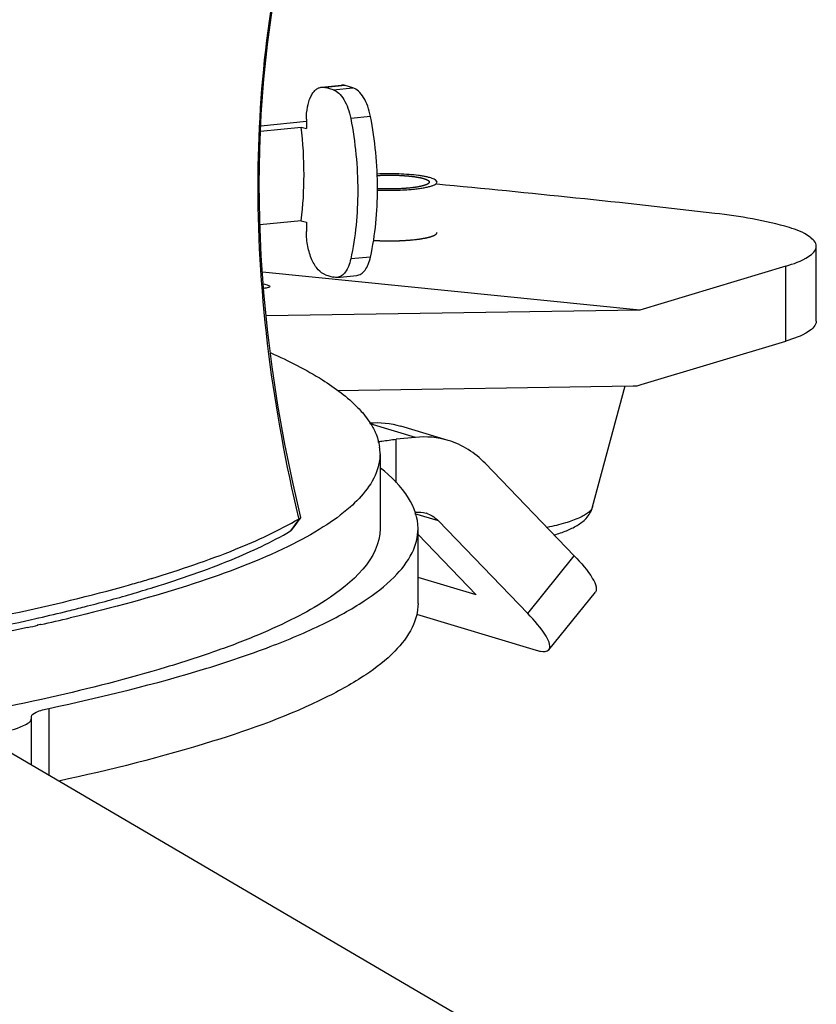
# Model space of a CAD drawing. Header units: millimetres. Extents: x 0 to 420, y 0 to 297.
# Tile 47 of 256: x 195.53 to 203.92, y 15.8 to 26.16. Entities that reach past the tile are written whole.
import ezdxf

# ---------------------------------------------------------------- set-up
doc = ezdxf.new("R2010")
doc.units = ezdxf.units.MM
doc.header["$LTSCALE"] = 23.1
doc.layers.get('0').update_dxf_attribs({"linetype": 'CONTINUOUS'})
doc.layers.add('AXES', color=7, linetype='CONTINUOUS')

msp = doc.modelspace()

# ---------------------------------------------------------------- linework, layer by layer
at = {"color": 7, "linetype": 'Continuous'}
for p, q in [((198.7127, 25.4497), (198.9205, 25.4705)), ((198.9604, 25.4664), (198.7526, 25.4456)), ((198.8342, 25.4211), (198.7526, 25.4456)), ((198.8342, 25.4211), (199.0421, 25.4419)), ((199.0421, 25.4419), (198.9604, 25.4664)), ((198.5526, 25.0866), (198.0721, 25.0384)), ((198.5526, 25.1118), (198.5526, 25.0134)), ((199.2275, 25.1399), (199.0196, 25.1191)), ((198.0698, 24.9865), (198.4988, 25.0295)), ((198.4988, 25.0295), (198.5526, 25.0134)), ((198.4988, 24.0447), (198.064, 24.0011)), ((198.4988, 24.0447), (198.5526, 24.0285)), ((198.5526, 24.0285), (198.5526, 23.9301)), ((203.9192, 22.9874), (203.9192, 23.7753)), ((199.2275, 23.6627), (199.0196, 23.6419)), ((203.5976, 23.5669), (202.0627, 23.1052)), ((203.5976, 22.7791), (203.5976, 23.5669)), ((202.0627, 23.1052), (198.0898, 23.5035)), ((198.7526, 23.476), (198.8342, 23.4514)), ((198.8741, 23.4474), (199.082, 23.4682)), ((202.0627, 23.1052), (198.1289, 23.0427)), ((202.0771, 22.3217), (203.5976, 22.7791)), ((198.881, 22.2586), (201.9912, 22.3081)), ((201.5646, 21.0348), (201.9078, 22.3067)), ((199.6992, 21.7656), (199.2227, 21.9089)), ((200.0448, 21.733), (199.5448, 21.8834)), ((199.6992, 21.7656), (199.4983, 21.7455)), ((199.4983, 21.2858), (199.4983, 21.7455)), ((199.3274, 21.5938), (199.3274, 20.806)), ((201.3718, 20.5208), (200.4341, 21.4931)), ((199.9442, 20.8869), (199.6945, 20.962)), ((198.4751, 20.91), (198.3854, 20.7811)), ((198.4667, 20.8829), (198.4947, 20.9192)), ((198.4751, 20.91), (198.474, 20.9145)), ((198.4751, 20.91), (198.474, 20.9144)), ((199.9442, 20.8869), (200.8819, 19.9146)), ((199.7274, 20.0181), (199.7274, 20.806)), ((199.7274, 20.7436), (200.3391, 20.1094)), ((200.8819, 19.9146), (201.3718, 20.5208)), ((196.9188, 20.2824), (196.9213, 20.2831)), ((196.9222, 20.282), (196.9247, 20.2828)), ((200.3391, 20.1094), (199.7274, 20.2933)), ((196.9466, 20.1895), (196.9491, 20.1903)), ((196.9485, 20.1893), (196.9509, 20.1901)), ((201.1041, 19.532), (201.594, 20.1382)), ((199.7125, 19.9056), (200.9718, 19.5269)), ((195.7166, 19.8633), (195.7338, 19.8671)), ((195.7192, 19.8629), (195.7362, 19.8668)), ((195.7497, 19.797), (195.7198, 19.7902)), ((195.7576, 19.7959), (195.7272, 19.7892)), ((195.841, 18.915), (195.841, 18.2111)), ((195.661, 18.8174), (195.6603, 18.827)), ((195.661, 18.3165), (195.661, 18.8173)), ((202.0627, 14.5675), (195.1842, 18.5958))]:
    msp.add_line(p, q, dxfattribs=at)
for points in [[(198.4955, 20.9221), (198.4128, 21.278), (198.3263, 21.6957), (198.253, 22.1048), (198.1919, 22.5066), (198.1426, 22.9016), (198.1047, 23.2906), (198.0779, 23.6741), (198.0618, 24.0528), (198.0565, 24.4275), (198.0617, 24.7986), (198.0776, 25.1669), (198.1043, 25.5329), (198.1419, 25.8973), (198.1907, 26.2603), (198.2512, 26.6225), (198.3238, 26.984), (198.4092, 27.3458), (198.4944, 27.6603)], [(198.3959, 20.7897), (198.4206, 20.8225), (198.4433, 20.8524), (198.4667, 20.8829)]]:
    msp.add_lwpolyline(points, dxfattribs=at)
for centre, radius, start, end in [((187.5809, -107.7619), 132.765, 83.395064, 84.664581), ((198.8153, 21.5936), 0.5122, 0.0401, 7.819), ((199.7306, 20.6883), 0.2909, 69.64699, 73.24457), ((192.6229, 34.624), 14.9725, 285.72507, 286.38714), ((192.9091, 33.6455), 13.953, 286.39322, 286.71494), ((192.8641, 33.3952), 13.823, 286.15312, 287.18606), ((190.9485, 40.6337), 21.3116, 282.98243, 283.83618), ((190.5621, 42.3059), 23.0279, 282.63647, 282.94111), ((190.3281, 44.2718), 25.0709, 282.17998, 282.43627), ((190.8163, 42.0867), 22.8319, 282.49886, 283.29284)]:
    msp.add_arc(centre, radius, start, end, dxfattribs=at)
for points, knots in [([(198.474, 20.9144), (198.3378, 21.4837), (198.1231, 22.6447), (197.9714, 24.9029), (198.1795, 26.5932), (198.4751, 27.6351)], [0, 0, 0, 0, 0.2589326, 0.5208998, 1, 1, 1, 1]), ([(198.5526, 25.1118), (198.5526, 25.1549), (198.5592, 25.2355), (198.5861, 25.3292), (198.6192, 25.3879), (198.6469, 25.4201), (198.6781, 25.4419), (198.7014, 25.4486), (198.7127, 25.4497)], [0, 0, 0, 0, 0.3220042, 0.6007789, 0.7192125, 0.8232341, 0.9151613, 1, 1, 1, 1]), ([(198.7127, 25.4497), (198.7226, 25.4507), (198.7363, 25.4499), (198.7493, 25.4466), (198.7526, 25.4456)], [0, 0, 0, 0, 0.7432129, 1, 1, 1, 1]), ([(198.8342, 25.4211), (198.8559, 25.4145), (198.9002, 25.3854), (198.9518, 25.3171), (198.9938, 25.2257), (199.0124, 25.1562), (199.0196, 25.1191)], [0, 0, 0, 0, 0.1848898, 0.4158544, 0.6918845, 1, 1, 1, 1]), ([(198.9604, 25.4664), (198.9571, 25.4674), (198.9441, 25.4707), (198.9305, 25.4715), (198.9206, 25.4705)], [0, 0, 0, 0, 0.2567871, 1, 1, 1, 1]), ([(199.2275, 25.1399), (199.2203, 25.177), (199.2017, 25.2465), (199.1596, 25.3379), (199.108, 25.4062), (199.0638, 25.4354), (199.0421, 25.4419)], [0, 0, 0, 0, 0.3081155, 0.5841456, 0.8151102, 1, 1, 1, 1]), ([(199.0196, 25.1191), (199.068, 24.869), (199.1157, 24.3735), (199.071, 23.8764), (199.0196, 23.6419)], [0, 0, 0, 0, 0.5147137, 1, 1, 1, 1]), ([(199.2275, 23.6627), (199.2788, 23.8973), (199.3235, 24.3944), (199.2758, 24.8899), (199.2275, 25.1399)], [0, 0, 0, 0, 0.4852863, 1, 1, 1, 1]), ([(198.4988, 24.0447), (198.5185, 24.205), (198.537, 24.5343), (198.5178, 24.8633), (198.4988, 25.0295)], [0, 0, 0, 0, 0.4912383, 1, 1, 1, 1]), ([(203.9192, 23.7753), (203.9191, 23.8168), (203.8172, 23.9128), (203.4641, 24.0335), (203.1161, 24.0912), (202.8519, 24.1219)], [0, 0, 0, 0, 0.1076849, 0.3087288, 1, 1, 1, 1]), ([(198.7526, 23.476), (198.7229, 23.4849), (198.681, 23.5185), (198.6389, 23.577), (198.5975, 23.6578), (198.5626, 23.7767), (198.5526, 23.878), (198.5526, 23.9301)], [0, 0, 0, 0, 0.178958, 0.2908018, 0.4167653, 0.6999976, 1, 1, 1, 1]), ([(203.5976, 23.5669), (203.6806, 23.5919), (203.7997, 23.6268), (203.9192, 23.7302), (203.9192, 23.7753)], [0, 0, 0, 0, 0.6576685, 1, 1, 1, 1]), ([(199.0196, 23.6419), (199.0138, 23.6155), (198.9996, 23.5672), (198.9669, 23.5055), (198.9253, 23.4624), (198.8905, 23.449), (198.8741, 23.4474)], [0, 0, 0, 0, 0.3150658, 0.5840663, 0.8073912, 1, 1, 1, 1]), ([(199.082, 23.4682), (199.0984, 23.4698), (199.1332, 23.4833), (199.1748, 23.5264), (199.2074, 23.588), (199.2217, 23.6363), (199.2275, 23.6627)], [0, 0, 0, 0, 0.1926088, 0.4159336, 0.6849341, 1, 1, 1, 1]), ([(198.8741, 23.4474), (198.8642, 23.4464), (198.8505, 23.4472), (198.8375, 23.4504), (198.8342, 23.4514)], [0, 0, 0, 0, 0.7431302, 1, 1, 1, 1]), ([(198.1029, 23.3804), (198.1198, 23.3761), (198.1388, 23.3705), (198.1697, 23.3581), (198.1691, 23.3511)], [0, 0, 0, 0, 0.7133205, 1, 1, 1, 1]), ([(198.1691, 23.3511), (198.1686, 23.3446), (198.1393, 23.3368), (198.121, 23.3341), (198.105, 23.3323)], [0, 0, 0, 0, 0.2895477, 1, 1, 1, 1]), ([(203.9192, 22.9875), (203.9192, 22.9424), (203.7997, 22.839), (203.6806, 22.804), (203.5976, 22.7791)], [0, 0, 0, 0, 0.3423315, 1, 1, 1, 1]), ([(198.1778, 22.6544), (198.3647, 22.5713), (198.6893, 22.4083), (198.9849, 22.1911), (199.0948, 22.0776)], [0, 0, 0, 0, 0.564185, 1, 1, 1, 1]), ([(199.0948, 22.0776), (199.111, 22.0609), (199.1695, 21.9972), (199.2209, 21.9266), (199.2514, 21.8711)], [0, 0, 0, 0, 0.2686859, 1, 1, 1, 1]), ([(199.2514, 21.8711), (199.2607, 21.8542), (199.2936, 21.7885), (199.3153, 21.7169), (199.3227, 21.6632)], [0, 0, 0, 0, 0.2629036, 1, 1, 1, 1]), ([(199.3033, 21.718), (199.3179, 21.7208), (199.3826, 21.7323), (199.4478, 21.7404), (199.4983, 21.7455)], [0, 0, 0, 0, 0.2270046, 1, 1, 1, 1]), ([(199.3084, 21.455), (199.2628, 21.2887), (199.0624, 21.0518), (198.7153, 20.8042), (198.1752, 20.5116), (197.2857, 20.1799), (196.506, 19.9705), (196.066, 19.8665)], [0, 0, 0, 0, 0.1395142, 0.2338894, 0.3474172, 0.6342307, 1, 1, 1, 1]), ([(199.7274, 20.8059), (199.7275, 20.9177), (199.6349, 21.1738), (199.4446, 21.3532), (199.3314, 21.4432)], [0, 0, 0, 0, 0.4359142, 1, 1, 1, 1]), ([(201.5646, 21.0348), (201.5583, 21.0115), (201.5284, 20.9786), (201.4778, 20.9448), (201.3977, 20.9045), (201.2661, 20.8595), (201.151, 20.8314), (201.086, 20.8175)], [0, 0, 0, 0, 0.1346644, 0.2280927, 0.3415993, 0.6305137, 1, 1, 1, 1]), ([(201.1611, 20.7395), (201.205, 20.7524), (201.2873, 20.7799), (201.4025, 20.834), (201.4864, 20.8974), (201.5395, 20.9674), (201.5582, 21.0111), (201.5646, 21.0348)], [0, 0, 0, 0, 0.2633042, 0.498108, 0.7303738, 0.8586794, 1, 1, 1, 1]), ([(198.4947, 20.9191), (198.495, 20.9196), (198.4956, 20.9205), (198.4956, 20.9216), (198.4955, 20.9221)], [0, 0, 0, 0, 0.5352558, 1, 1, 1, 1]), ([(196.9247, 20.2828), (197.2227, 20.3724), (197.7524, 20.5506), (198.262, 20.7846), (198.4751, 20.91)], [0, 0, 0, 0, 0.5573767, 1, 1, 1, 1]), ([(198.4751, 20.91), (198.4795, 20.9113), (198.4862, 20.9136), (198.4931, 20.917), (198.4947, 20.9191)], [0, 0, 0, 0, 0.633131, 1, 1, 1, 1]), ([(199.3274, 20.8061), (199.3275, 20.4903), (198.9161, 20.1304), (198.4233, 19.8561), (198.0316, 19.6769), (197.5782, 19.5052), (196.8502, 19.2707), (195.7885, 19.0019), (194.345, 18.7209), (192.7004, 18.4741), (191.5375, 18.3407), (190.9274, 18.2795)], [0, 0, 0, 0, 0.1050204, 0.1457763, 0.1930492, 0.2469054, 0.3073037, 0.4471286, 0.6108504, 0.7961089, 1, 1, 1, 1]), ([(195.841, 18.915), (196.4002, 19.0337), (197.1862, 19.2245), (198.1427, 19.5452), (198.6995, 19.7785), (199.1406, 20.0187), (199.4648, 20.2659), (199.6738, 20.5239), (199.7274, 20.7181), (199.7274, 20.8059)], [0, 0, 0, 0, 0.3807229, 0.5376398, 0.6714745, 0.7823229, 0.8713089, 0.9415427, 1, 1, 1, 1]), ([(196.9509, 20.1901), (197.2255, 20.2752), (197.7154, 20.4445), (198.1867, 20.6642), (198.3854, 20.7811)], [0, 0, 0, 0, 0.5549266, 1, 1, 1, 1]), ([(198.3854, 20.7811), (198.3866, 20.7817), (198.3904, 20.7841), (198.394, 20.7871), (198.3959, 20.7897)], [0, 0, 0, 0, 0.2915877, 1, 1, 1, 1]), ([(201.3718, 20.5208), (201.4434, 20.4465), (201.533, 20.3425), (201.6048, 20.2095), (201.6056, 20.1525), (201.594, 20.1382)], [0, 0, 0, 0, 0.6749928, 0.8794727, 1, 1, 1, 1]), ([(194.0222, 19.641), (194.5022, 19.7207), (195.3939, 19.8864), (196.2763, 20.098), (196.6808, 20.2119)], [0, 0, 0, 0, 0.5365648, 1, 1, 1, 1]), ([(196.0451, 19.9405), (196.1029, 19.9547), (196.3253, 20.0106), (196.5467, 20.0706), (196.7098, 20.1179)], [0, 0, 0, 0, 0.2595915, 1, 1, 1, 1]), ([(199.7274, 20.018), (199.7274, 19.9316), (199.6757, 19.7407), (199.4727, 19.4862), (199.1577, 19.2421), (198.5274, 18.8943), (197.4454, 18.5057), (196.4922, 18.2679), (195.9478, 18.15)], [0, 0, 0, 0, 0.0590109, 0.1296168, 0.2187639, 0.3295997, 0.6197777, 1, 1, 1, 1]), ([(201.1041, 19.532), (201.1157, 19.5463), (201.1149, 19.6033), (201.0431, 19.7363), (200.9535, 19.8403), (200.8819, 19.9146)], [0, 0, 0, 0, 0.1205273, 0.3250072, 1, 1, 1, 1]), ([(193.9576, 19.5192), (194.103, 19.5434), (194.6524, 19.638), (195.1996, 19.7461), (195.5998, 19.8358)], [0, 0, 0, 0, 0.2642859, 1, 1, 1, 1]), ([(195.6176, 19.7653), (195.4887, 19.7374), (194.9423, 19.6239), (194.3927, 19.5261), (193.9719, 19.4581)], [0, 0, 0, 0, 0.2362905, 1, 1, 1, 1]), ([(200.9718, 19.5269), (200.987, 19.5223), (201.0283, 19.5116), (201.0858, 19.5093), (201.1041, 19.532)], [0, 0, 0, 0, 0.3523781, 1, 1, 1, 1]), ([(195.6603, 18.827), (195.6603, 18.8489), (195.7356, 18.8927), (195.7952, 18.9053), (195.841, 18.915)], [0, 0, 0, 0, 0.3193688, 1, 1, 1, 1]), ([(195.3295, 18.6602), (195.4134, 18.6774), (195.5217, 18.6996), (195.6611, 18.7776), (195.661, 18.8174)], [0, 0, 0, 0, 0.6825246, 1, 1, 1, 1])]:
    msp.add_open_spline(points, degree=3, knots=knots, dxfattribs=at)
at = {"color": 2, "linetype": 'Continuous'}
for points, knots in [([(199.2977, 24.5205), (199.3062, 24.5208), (199.3189, 24.5213), (199.3359, 24.5219), (199.3486, 24.5224), (199.3593, 24.5228), (199.3677, 24.5231), (199.3741, 24.5234), (199.3794, 24.5236), (199.3839, 24.5236), (199.3883, 24.5236), (199.3938, 24.5236), (199.4026, 24.5236), (199.4137, 24.5237), (199.427, 24.5237), (199.4402, 24.5237), (199.4513, 24.5238), (199.459, 24.5237), (199.4635, 24.5238), (199.4667, 24.5237), (199.4699, 24.5236), (199.4741, 24.5234), (199.4816, 24.5232), (199.4923, 24.5229), (199.5051, 24.5224), (199.5179, 24.522), (199.5286, 24.5217), (199.536, 24.5214), (199.5403, 24.5213), (199.5435, 24.5212), (199.5467, 24.5211), (199.5508, 24.5207), (199.558, 24.5203), (199.5682, 24.5195), (199.5805, 24.5186), (199.5927, 24.5178), (199.603, 24.5171), (199.6112, 24.5165), (199.6163, 24.5161), (199.6199, 24.5159), (199.6219, 24.5157), (199.6234, 24.5156), (199.625, 24.5155), (199.6267, 24.5153), (199.6299, 24.5149), (199.6344, 24.5144), (199.6398, 24.5138), (199.6453, 24.5131), (199.6525, 24.5123), (199.6615, 24.5112), (199.6706, 24.5102), (199.6778, 24.5094), (199.6823, 24.5088), (199.6859, 24.5084), (199.6886, 24.5081), (199.6909, 24.5078), (199.6925, 24.5077), (199.6934, 24.5076), (199.6941, 24.5075), (199.6946, 24.5074), (199.6954, 24.5072), (199.6968, 24.507), (199.6987, 24.5067), (199.7011, 24.5062), (199.7042, 24.5057), (199.7081, 24.505), (199.7143, 24.5039), (199.7221, 24.5026), (199.7299, 24.5012), (199.7361, 24.5001), (199.7408, 24.4993), (199.7455, 24.4985), (199.7494, 24.4978), (199.7519, 24.4974), (199.7531, 24.4972), (199.7539, 24.497), (199.7546, 24.4968), (199.7555, 24.4966), (199.7567, 24.4963), (199.7582, 24.4959), (199.76, 24.4954), (199.7625, 24.4947), (199.7667, 24.4936), (199.7728, 24.492), (199.78, 24.4901), (199.7861, 24.4885), (199.7909, 24.4872), (199.7939, 24.4864), (199.7964, 24.4857), (199.7979, 24.4853), (199.7991, 24.485), (199.7998, 24.4848), (199.8004, 24.4847), (199.8008, 24.4845), (199.8015, 24.4842), (199.8025, 24.4837), (199.8037, 24.4832), (199.8049, 24.4827), (199.8065, 24.482), (199.8085, 24.4811), (199.8118, 24.4797), (199.8158, 24.4779), (199.8198, 24.4762), (199.823, 24.4748), (199.825, 24.4739), (199.8266, 24.4732), (199.8278, 24.4727), (199.829, 24.4722), (199.83, 24.4717), (199.8307, 24.4714), (199.8312, 24.4712), (199.8314, 24.4711), (199.8316, 24.4708), (199.832, 24.4704), (199.8325, 24.47), (199.8333, 24.4692), (199.8342, 24.4683), (199.8358, 24.4668), (199.8378, 24.4649), (199.8397, 24.463), (199.8413, 24.4615), (199.8425, 24.4603), (199.8434, 24.4594), (199.8442, 24.4586), (199.8448, 24.4581), (199.8453, 24.4576), (199.8457, 24.4572), (199.846, 24.4569), (199.8462, 24.4567), (199.8462, 24.4565), (199.8462, 24.4563), (199.8461, 24.4561), (199.846, 24.4555), (199.8459, 24.4546), (199.8458, 24.4535), (199.8456, 24.4523), (199.8454, 24.4508), (199.8451, 24.4489), (199.8448, 24.4466), (199.8445, 24.4443), (199.8442, 24.4427), (199.8441, 24.442)], [0, 0, 0, 0, 0.03125, 0.046875, 0.0625, 0.078125, 0.0859375, 0.09375, 0.1015625, 0.1054688, 0.109375, 0.1171875, 0.125, 0.140625, 0.15625, 0.171875, 0.1875, 0.1953125, 0.1992188, 0.203125, 0.2070312, 0.2109375, 0.21875, 0.234375, 0.25, 0.265625, 0.28125, 0.2890625, 0.2929688, 0.296875, 0.3007812, 0.3046875, 0.3125, 0.328125, 0.34375, 0.359375, 0.375, 0.3828125, 0.390625, 0.3945312, 0.3964844, 0.3984375, 0.4003906, 0.4023438, 0.40625, 0.4140625, 0.421875, 0.4296875, 0.4375, 0.453125, 0.46875, 0.4765625, 0.484375, 0.4882812, 0.4921875, 0.4960938, 0.4980469, 0.4990234, 0.5, 0.5009766, 0.5019531, 0.5039062, 0.5078125, 0.5117188, 0.515625, 0.5234375, 0.53125, 0.546875, 0.5625, 0.5703125, 0.578125, 0.5859375, 0.59375, 0.5976562, 0.5986328, 0.5996094, 0.6015625, 0.6035156, 0.6054688, 0.609375, 0.6132812, 0.6171875, 0.625, 0.640625, 0.65625, 0.671875, 0.6796875, 0.6875, 0.6914062, 0.6953125, 0.6972656, 0.6992188, 0.7001953, 0.7011719, 0.703125, 0.7070312, 0.7109375, 0.7148438, 0.71875, 0.7265625, 0.734375, 0.75, 0.765625, 0.7734375, 0.78125, 0.7851562, 0.7890625, 0.7929688, 0.796875, 0.7988281, 0.7998047, 0.8007812, 0.8027344, 0.8046875, 0.8085938, 0.8125, 0.8203125, 0.828125, 0.84375, 0.859375, 0.8671875, 0.875, 0.8828125, 0.8867188, 0.890625, 0.8945312, 0.8964844, 0.8984375, 0.9003906, 0.9013672, 0.9023438, 0.9042969, 0.90625, 0.9140625, 0.921875, 0.9296875, 0.9375, 0.953125, 0.96875, 0.984375, 1, 1, 1, 1]), ([(199.8441, 24.442), (199.8426, 24.4406), (199.8402, 24.4386), (199.8375, 24.4363), (199.8359, 24.4349), (199.8347, 24.4339), (199.8337, 24.4331), (199.8329, 24.4324), (199.8325, 24.432), (199.8321, 24.4317), (199.8318, 24.4315), (199.8316, 24.4313), (199.8313, 24.4311), (199.8307, 24.4309), (199.8298, 24.4304), (199.8284, 24.4298), (199.8267, 24.429), (199.8239, 24.4277), (199.8204, 24.426), (199.817, 24.4244), (199.8142, 24.4231), (199.8125, 24.4222), (199.8111, 24.4216), (199.8102, 24.4212), (199.8096, 24.4209), (199.8092, 24.4207), (199.8087, 24.4206), (199.8081, 24.4204), (199.8071, 24.4201), (199.8059, 24.4197), (199.804, 24.4191), (199.8015, 24.4183), (199.7986, 24.4174), (199.7957, 24.4165), (199.7927, 24.4156), (199.7898, 24.4146), (199.7869, 24.4137), (199.7844, 24.413), (199.7825, 24.4124), (199.781, 24.4119), (199.7798, 24.4115), (199.7789, 24.4112), (199.7784, 24.4111), (199.7781, 24.411), (199.7776, 24.4109), (199.777, 24.4107), (199.7759, 24.4105), (199.7744, 24.4101), (199.7725, 24.4097), (199.7701, 24.4092), (199.767, 24.4085), (199.7633, 24.4077), (199.7596, 24.4068), (199.7559, 24.406), (199.7522, 24.4052), (199.7485, 24.4043), (199.7448, 24.4035), (199.742, 24.4029), (199.7401, 24.4025), (199.7393, 24.4023), (199.7387, 24.4022), (199.738, 24.402), (199.7367, 24.4018), (199.7349, 24.4015), (199.732, 24.4011), (199.7283, 24.4004), (199.7225, 24.3995), (199.7152, 24.3983), (199.7079, 24.3971), (199.702, 24.3961), (199.6983, 24.3955), (199.6954, 24.395), (199.6936, 24.3947), (199.6923, 24.3945), (199.6916, 24.3944), (199.6907, 24.3943), (199.6896, 24.3942), (199.6871, 24.3939), (199.6833, 24.3934), (199.6782, 24.3928), (199.6731, 24.3922), (199.6663, 24.3914), (199.6544, 24.39), (199.6442, 24.3888), (199.6374, 24.388)], [0, 0, 0, 0, 0.0625, 0.09375, 0.109375, 0.125, 0.140625, 0.1484375, 0.15625, 0.1601562, 0.1640625, 0.1660156, 0.1679688, 0.171875, 0.1796875, 0.1875, 0.203125, 0.21875, 0.25, 0.28125, 0.296875, 0.3125, 0.3203125, 0.328125, 0.3320312, 0.3339844, 0.3359375, 0.3398438, 0.34375, 0.3515625, 0.359375, 0.375, 0.390625, 0.40625, 0.421875, 0.4375, 0.453125, 0.46875, 0.4765625, 0.484375, 0.4921875, 0.4960938, 0.4980469, 0.5, 0.5019531, 0.5039062, 0.5078125, 0.515625, 0.5234375, 0.53125, 0.546875, 0.5625, 0.578125, 0.59375, 0.609375, 0.625, 0.640625, 0.65625, 0.6601562, 0.6640625, 0.6660156, 0.6679688, 0.671875, 0.6796875, 0.6875, 0.703125, 0.71875, 0.75, 0.78125, 0.796875, 0.8125, 0.8203125, 0.828125, 0.8320312, 0.8339844, 0.8359375, 0.8398438, 0.84375, 0.859375, 0.875, 0.890625, 0.90625, 0.9375, 1, 1, 1, 1]), ([(199.6374, 24.388), (199.631, 24.3874), (199.6214, 24.3866), (199.6086, 24.3855), (199.6006, 24.3848), (199.5942, 24.3843), (199.5901, 24.3839), (199.5873, 24.3837), (199.5857, 24.3836), (199.584, 24.3835), (199.5818, 24.3833), (199.5783, 24.3831), (199.574, 24.3829), (199.567, 24.3825), (199.5583, 24.382), (199.5479, 24.3814), (199.5392, 24.3809), (199.5331, 24.3806), (199.5296, 24.3804), (199.526, 24.3803), (199.5215, 24.3801), (199.5143, 24.3799), (199.5052, 24.3796), (199.4944, 24.3793), (199.4854, 24.379), (199.4782, 24.3788), (199.4728, 24.3786), (199.4675, 24.3786), (199.4603, 24.3785), (199.4478, 24.3784), (199.4353, 24.3784), (199.4246, 24.3783), (199.4202, 24.3783), (199.4166, 24.3782), (199.413, 24.3783), (199.4066, 24.3784), (199.3975, 24.3785), (199.3866, 24.3787), (199.3756, 24.3789), (199.3665, 24.3791), (199.3601, 24.3792), (199.3565, 24.3792), (199.353, 24.3794), (199.3485, 24.3796), (199.3378, 24.38), (199.3218, 24.3807), (199.3075, 24.3813), (199.3004, 24.3816)], [0, 0, 0, 0, 0.0625, 0.09375, 0.125, 0.140625, 0.15625, 0.1640625, 0.1679688, 0.171875, 0.1796875, 0.1875, 0.203125, 0.21875, 0.25, 0.28125, 0.3125, 0.328125, 0.3359375, 0.34375, 0.359375, 0.375, 0.40625, 0.4375, 0.46875, 0.484375, 0.5, 0.515625, 0.53125, 0.5625, 0.625, 0.640625, 0.65625, 0.6640625, 0.671875, 0.6875, 0.71875, 0.75, 0.78125, 0.8125, 0.828125, 0.8359375, 0.84375, 0.859375, 0.875, 0.9375, 1, 1, 1, 1]), ([(199.2594, 23.8376), (199.268, 23.8371), (199.2809, 23.8365), (199.2981, 23.8357), (199.3089, 23.8352), (199.3175, 23.8347), (199.3229, 23.8345), (199.3272, 23.8343), (199.3316, 23.8341), (199.3394, 23.834), (199.3504, 23.8337), (199.3637, 23.8334), (199.377, 23.8331), (199.387, 23.8329), (199.3936, 23.8328), (199.397, 23.8327), (199.4003, 23.8326), (199.4049, 23.8327), (199.4106, 23.8327), (199.4198, 23.8327), (199.4312, 23.8327), (199.4427, 23.8328), (199.4518, 23.8328), (199.4587, 23.8328), (199.4644, 23.8328), (199.469, 23.8328), (199.4724, 23.8328), (199.4757, 23.833), (199.4801, 23.8331), (199.4856, 23.8332), (199.4923, 23.8334), (199.5011, 23.8337), (199.5121, 23.834), (199.5231, 23.8343), (199.5319, 23.8345), (199.5374, 23.8347), (199.5419, 23.8348), (199.5451, 23.835), (199.5483, 23.8351), (199.5547, 23.8355), (199.5643, 23.836), (199.5771, 23.8367), (199.5899, 23.8374), (199.6005, 23.838), (199.608, 23.8384), (199.6122, 23.8386), (199.6163, 23.839), (199.6215, 23.8394), (199.6298, 23.8401), (199.6402, 23.841), (199.6567, 23.8424), (199.6692, 23.8434), (199.6774, 23.8441)], [0, 0, 0, 0, 0.0625, 0.09375, 0.125, 0.140625, 0.15625, 0.1640625, 0.171875, 0.1875, 0.21875, 0.25, 0.28125, 0.3125, 0.3203125, 0.328125, 0.3359375, 0.34375, 0.359375, 0.375, 0.40625, 0.4375, 0.453125, 0.46875, 0.484375, 0.4921875, 0.5, 0.5078125, 0.515625, 0.53125, 0.546875, 0.5625, 0.59375, 0.625, 0.640625, 0.65625, 0.6640625, 0.671875, 0.6796875, 0.6875, 0.71875, 0.75, 0.78125, 0.8125, 0.828125, 0.8359375, 0.84375, 0.859375, 0.875, 0.90625, 0.9375, 1, 1, 1, 1]), ([(199.6774, 23.8441), (199.6864, 23.8452), (199.6998, 23.8468), (199.7154, 23.8487), (199.7243, 23.8498), (199.731, 23.8506), (199.7366, 23.8513), (199.741, 23.8519), (199.7438, 23.8522), (199.7461, 23.8525), (199.7474, 23.8526), (199.7486, 23.8528), (199.7496, 23.8529), (199.7512, 23.8532), (199.7537, 23.8536), (199.7575, 23.8543), (199.7623, 23.8552), (199.77, 23.8565), (199.7797, 23.8582), (199.7893, 23.8598), (199.796, 23.861), (199.7999, 23.8617), (199.8028, 23.8622), (199.8057, 23.8627), (199.8078, 23.8631), (199.8093, 23.8633), (199.81, 23.8634), (199.8107, 23.8636), (199.8114, 23.8638), (199.8124, 23.864), (199.814, 23.8644), (199.8159, 23.8649), (199.8191, 23.8656), (199.823, 23.8666), (199.8276, 23.8678), (199.8323, 23.8689), (199.837, 23.8701), (199.8417, 23.8713), (199.8464, 23.8724), (199.8503, 23.8734), (199.8534, 23.8742), (199.8554, 23.8747), (199.8569, 23.875), (199.8581, 23.8753), (199.8591, 23.8756), (199.8599, 23.8758), (199.8605, 23.8759), (199.8609, 23.8761), (199.8615, 23.8763), (199.8622, 23.8766), (199.863, 23.8769), (199.8642, 23.8773), (199.8656, 23.8778), (199.8679, 23.8787), (199.8708, 23.8798), (199.8743, 23.8811), (199.8777, 23.8823), (199.8812, 23.8836), (199.8846, 23.8849), (199.8881, 23.8862), (199.891, 23.8873), (199.8933, 23.8881), (199.8947, 23.8887), (199.8959, 23.8891), (199.8966, 23.8894), (199.8971, 23.8895), (199.8973, 23.8897), (199.8975, 23.8898), (199.8977, 23.8899), (199.8983, 23.8903), (199.8991, 23.8908), (199.9001, 23.8915), (199.9012, 23.8921), (199.9026, 23.8931), (199.905, 23.8947), (199.9086, 23.8969), (199.9121, 23.8992), (199.9146, 23.9008), (199.916, 23.9017), (199.917, 23.9024), (199.9181, 23.9031), (199.9189, 23.9036), (199.9194, 23.904), (199.9196, 23.9041), (199.9198, 23.9042), (199.9199, 23.9043), (199.92, 23.9045), (199.9201, 23.9048), (199.9204, 23.9053), (199.9207, 23.9059), (199.9212, 23.9068), (199.9217, 23.908), (199.9225, 23.9094), (199.9234, 23.9113), (199.9246, 23.9137), (199.926, 23.9165), (199.927, 23.9184), (199.9274, 23.9193)], [0, 0, 0, 0, 0.0625, 0.09375, 0.109375, 0.125, 0.140625, 0.1484375, 0.15625, 0.1601562, 0.1640625, 0.1660156, 0.1679688, 0.171875, 0.1796875, 0.1875, 0.203125, 0.21875, 0.25, 0.28125, 0.296875, 0.3046875, 0.3125, 0.3203125, 0.328125, 0.3300781, 0.3320312, 0.3339844, 0.3359375, 0.3398438, 0.34375, 0.3515625, 0.359375, 0.375, 0.390625, 0.40625, 0.421875, 0.4375, 0.453125, 0.46875, 0.4765625, 0.484375, 0.4882812, 0.4921875, 0.4960938, 0.4980469, 0.5, 0.5019531, 0.5039062, 0.5078125, 0.5117188, 0.515625, 0.5234375, 0.53125, 0.546875, 0.5625, 0.578125, 0.59375, 0.609375, 0.625, 0.640625, 0.6484375, 0.65625, 0.6601562, 0.6640625, 0.6660156, 0.6669922, 0.6679688, 0.6699219, 0.671875, 0.6796875, 0.6875, 0.6953125, 0.703125, 0.71875, 0.75, 0.78125, 0.796875, 0.8046875, 0.8125, 0.8203125, 0.828125, 0.8300781, 0.8320312, 0.8330078, 0.8339844, 0.8359375, 0.8398438, 0.84375, 0.8515625, 0.859375, 0.875, 0.890625, 0.90625, 0.9375, 0.96875, 1, 1, 1, 1])]:
    msp.add_open_spline(points, degree=3, knots=knots, dxfattribs=at)
at = {"color": 7, "linetype": 'Continuous'}
for points in [[(201.9912, 22.3081), (202.0054, 22.3083), (202.0198, 22.3065), (202.0339, 22.3087)], [(202.0339, 22.3087), (202.0487, 22.3111), (202.0627, 22.3174), (202.0771, 22.3217)], [(199.217, 21.9176), (199.3266, 21.9264), (199.4398, 21.915), (199.5451, 21.8833)], [(200.0451, 21.7329), (199.9342, 21.7663), (199.8144, 21.7771), (199.6992, 21.7656)], [(200.4341, 21.4931), (200.3283, 21.6028), (200.1909, 21.689), (200.0451, 21.7329)], [(199.3274, 21.5939), (199.3274, 21.5472), (199.3208, 21.5001), (199.3084, 21.455)], [(199.6992, 20.9777), (199.7376, 20.9816), (199.7775, 20.978), (199.8145, 20.9669)], [(199.8318, 20.961), (199.8739, 20.9454), (199.913, 20.9192), (199.9442, 20.8869)]]:
    msp.add_open_spline(points, degree=3, dxfattribs=at)
at = {"layer": 'AXES', "color": 7, "linetype": 'Continuous'}
for points, knots in [([(199.9274, 24.4511), (199.9274, 24.459), (199.9158, 24.4712), (199.8969, 24.4815), (199.8742, 24.4906), (199.846, 24.499), (199.8122, 24.5069), (199.7735, 24.514), (199.7134, 24.5229), (199.6299, 24.5313), (199.5228, 24.5371), (199.4106, 24.5386), (199.3349, 24.5367), (199.2972, 24.5349)], [0, 0, 0, 0, 0.0364671, 0.0654181, 0.1026515, 0.1481701, 0.2016384, 0.2625136, 0.3301067, 0.482101, 0.6501342, 0.8257374, 1, 1, 1, 1]), ([(199.6774, 24.3759), (199.6956, 24.3777), (199.7302, 24.3817), (199.7791, 24.3891), (199.8222, 24.3975), (199.8583, 24.4065), (199.8876, 24.4167), (199.9116, 24.4278), (199.9274, 24.4417), (199.9274, 24.4511)], [0, 0, 0, 0, 0.203902, 0.3892086, 0.5529409, 0.6927879, 0.8070187, 0.8949709, 1, 1, 1, 1]), ([(199.3001, 24.3672), (199.3646, 24.3642), (199.4906, 24.363), (199.6164, 24.3698), (199.6774, 24.3759)], [0, 0, 0, 0, 0.5128149, 1, 1, 1, 1])]:
    msp.add_open_spline(points, degree=3, knots=knots, dxfattribs=at)

doc.saveas('drawing.dxf')
